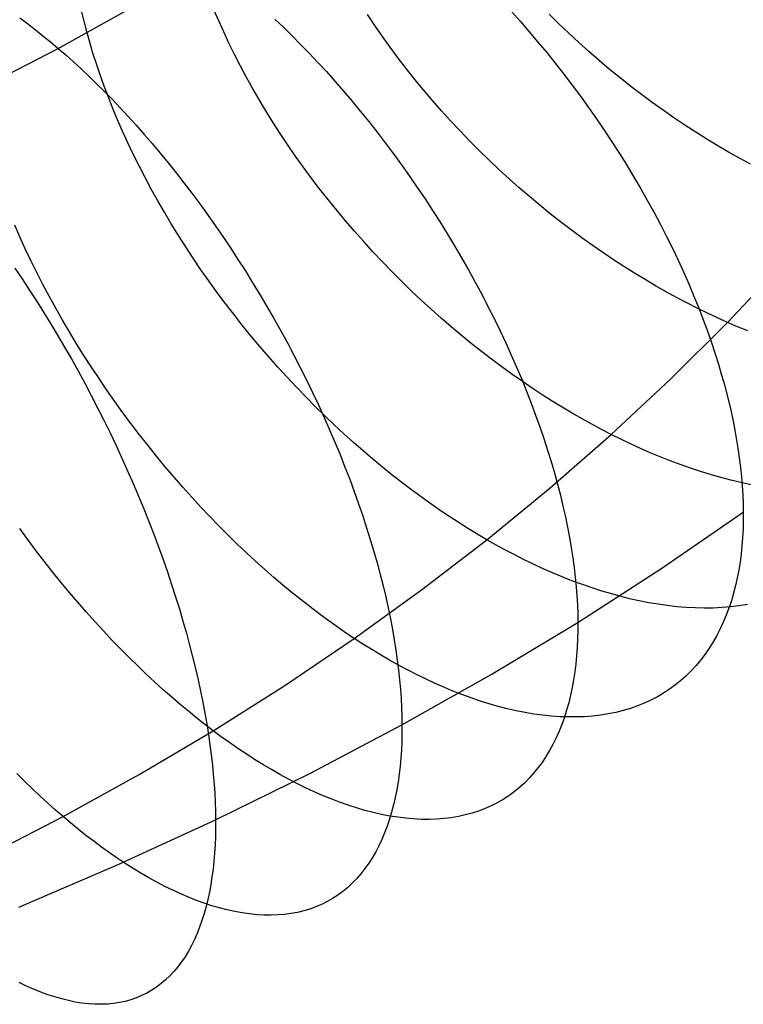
# Model space of a CAD drawing. Extents: x -10 to 451, y 0 to 260.
# Tile 36 of 61: x 356 to 377, y 43 to 71. Entities that reach past the tile are written whole.
import ezdxf

# ---------------------------------------------------------------- set-up
doc = ezdxf.new("R2010")
doc.units = 0
doc.layers.add('LIVELLO_04', color=200, linetype='CONTINUOUS')

msp = doc.modelspace()

# ---------------------------------------------------------------- linework, layer by layer
at = {"layer": 'LIVELLO_04'}
for p, q in [((357.568, 70.047, 816.377), (359.754, 71.257, 815.177)), ((362.189, 70.841, 783.879), (362.053, 71.16, 784.061)), ((356.461, 70.925, 815.348), (356.685, 70.759, 815.568)), ((358.314, 70.829, 787.947), (358.243, 71.126, 788.163)), ((363.807, 70.888, 815.206), (364.053, 70.653, 815.343)), ((366.683, 70.704, 779.776), (366.473, 71.02, 779.905)), ((370.614, 71.104, 813.424), (370.872, 70.817, 813.478)), ((371.978, 70.756, 775.846), (371.699, 71.033, 775.907)), ((356.685, 70.759, 815.568), (356.909, 70.587, 815.781)), ((356.909, 70.587, 815.781), (357.13, 70.411, 815.987)), ((358.391, 70.527, 787.735), (358.314, 70.829, 787.947)), ((362.332, 70.52, 783.704), (362.189, 70.841, 783.879)), ((364.053, 70.653, 815.343), (364.299, 70.411, 815.473)), ((366.9, 70.39, 779.655), (366.683, 70.704, 779.776)), ((370.872, 70.817, 813.478), (371.127, 70.524, 813.523)), ((372.263, 70.483, 775.793), (371.978, 70.756, 775.846)), ((357.13, 70.411, 815.987), (357.35, 70.231, 816.186)), ((358.476, 70.221, 787.527), (358.391, 70.527, 787.735)), ((362.483, 70.198, 783.535), (362.332, 70.52, 783.704)), ((364.299, 70.411, 815.473), (364.546, 70.162, 815.597)), ((367.124, 70.077, 779.541), (366.9, 70.39, 779.655)), ((371.127, 70.524, 813.523), (371.379, 70.227, 813.56)), ((372.551, 70.215, 775.748), (372.263, 70.483, 775.793)), ((355.306, 68.876, 817.538), (357.568, 70.047, 816.377)), ((357.35, 70.231, 816.186), (357.568, 70.047, 816.377)), ((357.568, 70.047, 816.377), (357.786, 69.858, 816.564)), ((358.569, 69.912, 787.324), (358.476, 70.221, 787.527)), ((362.641, 69.874, 783.372), (362.483, 70.198, 783.535)), ((364.546, 70.162, 815.597), (364.793, 69.906, 815.714)), ((367.355, 69.766, 779.435), (367.124, 70.077, 779.541)), ((371.379, 70.227, 813.56), (371.63, 69.924, 813.589)), ((372.844, 69.952, 775.711), (372.551, 70.215, 775.748)), ((357.786, 69.858, 816.564), (358.006, 69.661, 816.746)), ((358.668, 69.599, 787.126), (358.569, 69.912, 787.324)), ((362.807, 69.55, 783.216), (362.641, 69.874, 783.372)), ((364.793, 69.906, 815.714), (365.04, 69.644, 815.825)), ((367.592, 69.458, 779.337), (367.355, 69.766, 779.435)), ((371.63, 69.924, 813.589), (371.877, 69.617, 813.609)), ((373.14, 69.694, 775.682), (372.844, 69.952, 775.711)), ((358.006, 69.661, 816.746), (358.228, 69.457, 816.924)), ((358.228, 69.457, 816.924), (358.451, 69.246, 817.098)), ((358.775, 69.282, 786.933), (358.668, 69.599, 787.126)), ((362.981, 69.225, 783.067), (362.807, 69.55, 783.216)), ((365.04, 69.644, 815.825), (365.287, 69.376, 815.929)), ((367.835, 69.152, 779.247), (367.592, 69.458, 779.337)), ((371.877, 69.617, 813.609), (372.122, 69.305, 813.621)), ((373.44, 69.441, 775.661), (373.14, 69.694, 775.682)), ((373.743, 69.194, 775.648), (373.44, 69.441, 775.661)), ((358.451, 69.246, 817.098), (358.676, 69.028, 817.267)), ((358.89, 68.963, 786.746), (358.775, 69.282, 786.933)), ((363.161, 68.899, 782.924), (362.981, 69.225, 783.067)), ((365.287, 69.376, 815.929), (365.533, 69.101, 816.025)), ((368.084, 68.848, 779.164), (367.835, 69.152, 779.247)), ((372.122, 69.305, 813.621), (372.363, 68.989, 813.624)), ((374.048, 68.953, 775.642), (373.743, 69.194, 775.648)), ((358.676, 69.028, 817.267), (358.902, 68.803, 817.431)), ((359.012, 68.641, 786.565), (358.89, 68.963, 786.746)), ((363.349, 68.573, 782.79), (363.161, 68.899, 782.924)), ((365.533, 69.101, 816.025), (365.778, 68.819, 816.114)), ((372.363, 68.989, 813.624), (372.6, 68.669, 813.618)), ((374.356, 68.717, 775.645), (374.048, 68.953, 775.642)), ((358.902, 68.803, 817.431), (359.129, 68.571, 817.59)), ((359.141, 68.316, 786.39), (359.012, 68.641, 786.565)), ((365.778, 68.819, 816.114), (366.022, 68.532, 816.195)), ((368.339, 68.548, 779.091), (368.084, 68.848, 779.164)), ((372.6, 68.669, 813.618), (372.833, 68.345, 813.603)), ((374.666, 68.488, 775.655), (374.356, 68.717, 775.645)), ((359.129, 68.571, 817.59), (359.357, 68.331, 817.743)), ((359.277, 67.989, 786.22), (359.141, 68.316, 786.39)), ((359.357, 68.331, 817.743), (359.586, 68.085, 817.89)), ((363.544, 68.248, 782.662), (363.349, 68.573, 782.79)), ((366.022, 68.532, 816.195), (366.265, 68.239, 816.268)), ((368.599, 68.251, 779.025), (368.339, 68.548, 779.091)), ((372.833, 68.345, 813.603), (373.063, 68.018, 813.579)), ((374.977, 68.265, 775.673), (374.666, 68.488, 775.655)), ((359.586, 68.085, 817.89), (359.815, 67.831, 818.032)), ((363.746, 67.923, 782.542), (363.544, 68.248, 782.662)), ((366.265, 68.239, 816.268), (366.506, 67.941, 816.333)), ((368.864, 67.958, 778.967), (368.599, 68.251, 779.025)), ((373.063, 68.018, 813.579), (373.288, 67.688, 813.547)), ((375.291, 68.048, 775.698), (374.977, 68.265, 775.673)), ((375.605, 67.837, 775.73), (375.291, 68.048, 775.698)), ((359.421, 67.66, 786.058), (359.277, 67.989, 786.22)), ((359.815, 67.831, 818.032), (360.044, 67.571, 818.167)), ((363.954, 67.599, 782.43), (363.746, 67.923, 782.542)), ((366.506, 67.941, 816.333), (366.745, 67.637, 816.39)), ((369.134, 67.669, 778.918), (368.864, 67.958, 778.967)), ((375.92, 67.633, 775.769), (375.605, 67.837, 775.73)), ((359.572, 67.329, 785.902), (359.421, 67.66, 786.058)), ((360.044, 67.571, 818.167), (360.274, 67.305, 818.295)), ((364.17, 67.277, 782.326), (363.954, 67.599, 782.43)), ((366.745, 67.637, 816.39), (366.982, 67.328, 816.439)), ((369.409, 67.384, 778.877), (369.134, 67.669, 778.918)), ((373.288, 67.688, 813.547), (373.508, 67.355, 813.505)), ((376.235, 67.435, 775.816), (375.92, 67.633, 775.769)), ((359.73, 66.997, 785.753), (359.572, 67.329, 785.902)), ((360.274, 67.305, 818.295), (360.504, 67.031, 818.417)), ((364.391, 66.956, 782.23), (364.17, 67.277, 782.326)), ((366.982, 67.328, 816.439), (367.217, 67.014, 816.479)), ((369.687, 67.104, 778.844), (369.409, 67.384, 778.877)), ((373.508, 67.355, 813.505), (373.723, 67.02, 813.455)), ((376.551, 67.244, 775.869), (376.235, 67.435, 775.816)), ((376.866, 67.06, 775.928), (376.551, 67.244, 775.869)), ((359.895, 66.664, 785.612), (359.73, 66.997, 785.753)), ((360.504, 67.031, 818.417), (360.733, 66.751, 818.532)), ((364.618, 66.637, 782.143), (364.391, 66.956, 782.23)), ((367.217, 67.014, 816.479), (367.449, 66.695, 816.51)), ((369.97, 66.828, 778.82), (369.687, 67.104, 778.844)), ((373.723, 67.02, 813.455), (373.934, 66.682, 813.396)), ((377.181, 66.883, 775.994), (376.866, 67.06, 775.928)), ((360.068, 66.331, 785.478), (359.895, 66.664, 785.612)), ((360.733, 66.751, 818.532), (360.962, 66.465, 818.639)), ((364.852, 66.32, 782.063), (364.618, 66.637, 782.143)), ((367.449, 66.695, 816.51), (367.678, 66.372, 816.533)), ((370.256, 66.558, 778.803), (369.97, 66.828, 778.82)), ((373.934, 66.682, 813.396), (374.139, 66.343, 813.328)), ((377.495, 66.712, 776.067), (377.181, 66.883, 775.994)), ((360.247, 65.996, 785.351), (360.068, 66.331, 785.478)), ((360.962, 66.465, 818.639), (361.189, 66.173, 818.739)), ((365.091, 66.006, 781.992), (364.852, 66.32, 782.063)), ((367.678, 66.372, 816.533), (367.904, 66.045, 816.546)), ((370.546, 66.292, 778.795), (370.256, 66.558, 778.803)), ((374.139, 66.343, 813.328), (374.338, 66.003, 813.251)), ((361.189, 66.173, 818.739), (361.416, 65.875, 818.831)), ((367.904, 66.045, 816.546), (368.127, 65.714, 816.551)), ((370.838, 66.032, 778.795), (370.546, 66.292, 778.795)), ((360.432, 65.662, 785.233), (360.247, 65.996, 785.351)), ((361.416, 65.875, 818.831), (361.642, 65.571, 818.915)), ((365.335, 65.694, 781.929), (365.091, 66.006, 781.992)), ((371.133, 65.778, 778.803), (370.838, 66.032, 778.795)), ((371.43, 65.529, 778.818), (371.133, 65.778, 778.803)), ((374.338, 66.003, 813.251), (374.532, 65.662, 813.166)), ((360.625, 65.329, 785.122), (360.432, 65.662, 785.233)), ((361.642, 65.571, 818.915), (361.866, 65.261, 818.991)), ((365.585, 65.386, 781.875), (365.335, 65.694, 781.929)), ((368.127, 65.714, 816.551), (368.346, 65.38, 816.547)), ((371.73, 65.286, 778.842), (371.43, 65.529, 778.818)), ((374.532, 65.662, 813.166), (374.72, 65.319, 813.072)), ((360.824, 64.995, 785.019), (360.625, 65.329, 785.122)), ((361.866, 65.261, 818.991), (362.088, 64.946, 819.059)), ((365.839, 65.082, 781.829), (365.585, 65.386, 781.875)), ((368.346, 65.38, 816.547), (368.561, 65.042, 816.534)), ((372.03, 65.05, 778.872), (371.73, 65.286, 778.842)), ((374.72, 65.319, 813.072), (374.902, 64.977, 812.97)), ((356.465, 64.618, 788.117), (356.316, 64.957, 788.258)), ((361.028, 64.663, 784.925), (360.824, 64.995, 785.019)), ((362.088, 64.946, 819.059), (362.309, 64.627, 819.118)), ((366.098, 64.781, 781.791), (365.839, 65.082, 781.829)), ((368.561, 65.042, 816.534), (368.772, 64.702, 816.511)), ((372.333, 64.819, 778.911), (372.03, 65.05, 778.872)), ((374.902, 64.977, 812.97), (375.078, 64.635, 812.86)), ((356.622, 64.278, 787.983), (356.465, 64.618, 788.117)), ((361.239, 64.332, 784.839), (361.028, 64.663, 784.925)), ((362.309, 64.627, 819.118), (362.527, 64.302, 819.169)), ((366.362, 64.484, 781.762), (366.098, 64.781, 781.791)), ((368.772, 64.702, 816.511), (368.979, 64.359, 816.48)), ((372.636, 64.595, 778.956), (372.333, 64.819, 778.911)), ((375.078, 64.635, 812.86), (375.247, 64.292, 812.741)), ((366.629, 64.191, 781.742), (366.362, 64.484, 781.762)), ((368.979, 64.359, 816.48), (369.181, 64.014, 816.439)), ((372.94, 64.378, 779.009), (372.636, 64.595, 778.956)), ((373.245, 64.167, 779.069), (372.94, 64.378, 779.009)), ((356.785, 63.936, 787.856), (356.622, 64.278, 787.983)), ((361.456, 64.003, 784.761), (361.239, 64.332, 784.839)), ((362.527, 64.302, 819.169), (362.743, 63.973, 819.211)), ((366.9, 63.903, 781.73), (366.629, 64.191, 781.742)), ((373.55, 63.962, 779.136), (373.245, 64.167, 779.069)), ((375.247, 64.292, 812.741), (375.41, 63.951, 812.615)), ((356.954, 63.594, 787.738), (356.785, 63.936, 787.856)), ((361.679, 63.676, 784.692), (361.456, 64.003, 784.761)), ((362.743, 63.973, 819.211), (362.956, 63.639, 819.244)), ((367.175, 63.62, 781.726), (366.9, 63.903, 781.73)), ((369.181, 64.014, 816.439), (369.378, 63.667, 816.39)), ((373.854, 63.764, 779.209), (373.55, 63.962, 779.136)), ((375.41, 63.951, 812.615), (375.566, 63.611, 812.481)), ((376.836, 62.159, 780.256), (378.428, 63.853, 778.57)), ((356.321, 63.72, 821.17), (356.53, 63.411, 821.272)), ((357.13, 63.252, 787.627), (356.954, 63.594, 787.738)), ((361.906, 63.351, 784.631), (361.679, 63.676, 784.692)), ((362.956, 63.639, 819.244), (363.166, 63.302, 819.267)), ((367.453, 63.342, 781.73), (367.175, 63.62, 781.726)), ((369.378, 63.667, 816.39), (369.571, 63.319, 816.331)), ((374.158, 63.573, 779.288), (373.854, 63.764, 779.209)), ((374.462, 63.389, 779.374), (374.158, 63.573, 779.288)), ((375.566, 63.611, 812.481), (375.716, 63.271, 812.339)), ((356.53, 63.411, 821.272), (356.738, 63.097, 821.366)), ((357.311, 62.909, 787.525), (357.13, 63.252, 787.627)), ((362.139, 63.029, 784.579), (361.906, 63.351, 784.631)), ((363.166, 63.302, 819.267), (363.373, 62.961, 819.282)), ((367.733, 63.069, 781.743), (367.453, 63.342, 781.73)), ((369.571, 63.319, 816.331), (369.758, 62.969, 816.263)), ((374.764, 63.212, 779.466), (374.462, 63.389, 779.374)), ((375.066, 63.041, 779.563), (374.764, 63.212, 779.466)), ((375.716, 63.271, 812.339), (375.859, 62.934, 812.19)), ((356.738, 63.097, 821.366), (356.944, 62.778, 821.452)), ((362.377, 62.709, 784.536), (362.139, 63.029, 784.579)), ((363.373, 62.961, 819.282), (363.576, 62.617, 819.288)), ((368.016, 62.801, 781.763), (367.733, 63.069, 781.743)), ((369.758, 62.969, 816.263), (369.939, 62.619, 816.187)), ((375.366, 62.877, 779.666), (375.066, 63.041, 779.563)), ((375.859, 62.934, 812.19), (375.995, 62.598, 812.034)), ((356.944, 62.778, 821.452), (357.149, 62.453, 821.53)), ((357.499, 62.567, 787.431), (357.311, 62.909, 787.525)), ((362.62, 62.393, 784.501), (362.377, 62.709, 784.536)), ((368.302, 62.54, 781.792), (368.016, 62.801, 781.763)), ((375.664, 62.72, 779.774), (375.366, 62.877, 779.666)), ((375.96, 62.57, 779.888), (375.664, 62.72, 779.774)), ((357.149, 62.453, 821.53), (357.352, 62.123, 821.599)), ((357.693, 62.226, 787.346), (357.499, 62.567, 787.431)), ((362.867, 62.081, 784.475), (362.62, 62.393, 784.501)), ((363.576, 62.617, 819.288), (363.776, 62.27, 819.284)), ((368.589, 62.284, 781.828), (368.302, 62.54, 781.792)), ((369.939, 62.619, 816.187), (370.116, 62.268, 816.101)), ((376.254, 62.426, 780.006), (375.96, 62.57, 779.888)), ((375.995, 62.598, 812.034), (376.124, 62.265, 811.871)), ((376.546, 62.29, 780.129), (376.254, 62.426, 780.006)), ((357.352, 62.123, 821.599), (357.553, 61.789, 821.659)), ((357.893, 61.885, 787.27), (357.693, 62.226, 787.346)), ((363.118, 61.772, 784.458), (362.867, 62.081, 784.475)), ((363.776, 62.27, 819.284), (363.973, 61.92, 819.271)), ((368.877, 62.034, 781.872), (368.589, 62.284, 781.828)), ((370.116, 62.268, 816.101), (370.286, 61.918, 816.008)), ((375.195, 60.524, 781.882), (376.836, 62.159, 780.256)), ((376.124, 62.265, 811.871), (376.246, 61.935, 811.701)), ((376.836, 62.159, 780.256), (376.546, 62.29, 780.129)), ((377.125, 62.034, 780.389), (376.836, 62.159, 780.256)), ((357.553, 61.789, 821.659), (357.751, 61.45, 821.711)), ((358.098, 61.546, 787.202), (357.893, 61.885, 787.27)), ((363.973, 61.92, 819.271), (364.165, 61.567, 819.249)), ((369.168, 61.79, 781.924), (368.877, 62.034, 781.872)), ((369.459, 61.553, 781.983), (369.168, 61.79, 781.924)), ((370.286, 61.918, 816.008), (370.451, 61.567, 815.905)), ((376.246, 61.935, 811.701), (376.361, 61.607, 811.525)), ((377.417, 61.914, 780.528), (377.125, 62.034, 780.389)), ((358.308, 61.209, 787.143), (358.098, 61.546, 787.202)), ((363.372, 61.468, 784.449), (363.118, 61.772, 784.458)), ((364.165, 61.567, 819.249), (364.353, 61.213, 819.217)), ((369.751, 61.322, 782.049), (369.459, 61.553, 781.983)), ((370.451, 61.567, 815.905), (370.61, 61.217, 815.794)), ((376.361, 61.607, 811.525), (376.469, 61.282, 811.343)), ((357.751, 61.45, 821.711), (357.947, 61.107, 821.753)), ((363.631, 61.167, 784.449), (363.372, 61.468, 784.449)), ((370.043, 61.097, 782.122), (369.751, 61.322, 782.049)), ((370.61, 61.217, 815.794), (370.763, 60.869, 815.675)), ((376.469, 61.282, 811.343), (376.571, 60.961, 811.155)), ((357.947, 61.107, 821.753), (358.141, 60.76, 821.786)), ((358.524, 60.874, 787.092), (358.308, 61.209, 787.143)), ((363.892, 60.872, 784.458), (363.631, 61.167, 784.449)), ((364.353, 61.213, 819.217), (364.536, 60.858, 819.177)), ((370.335, 60.879, 782.202), (370.043, 61.097, 782.122)), ((376.571, 60.961, 811.155), (376.665, 60.644, 810.962)), ((358.141, 60.76, 821.786), (358.331, 60.41, 821.81)), ((358.744, 60.541, 787.051), (358.524, 60.874, 787.092)), ((364.157, 60.581, 784.475), (363.892, 60.872, 784.458)), ((364.536, 60.858, 819.177), (364.715, 60.501, 819.127)), ((370.627, 60.668, 782.288), (370.335, 60.879, 782.202)), ((370.919, 60.464, 782.381), (370.627, 60.668, 782.288)), ((370.763, 60.869, 815.675), (370.91, 60.521, 815.548)), ((358.331, 60.41, 821.81), (358.519, 60.057, 821.825)), ((358.969, 60.211, 787.018), (358.744, 60.541, 787.051)), ((364.424, 60.296, 784.5), (364.157, 60.581, 784.475)), ((364.715, 60.501, 819.127), (364.889, 60.143, 819.067)), ((370.91, 60.521, 815.548), (371.05, 60.175, 815.413)), ((371.21, 60.266, 782.48), (370.919, 60.464, 782.381)), ((373.488, 58.932, 783.466), (375.195, 60.524, 781.882)), ((376.665, 60.644, 810.962), (376.752, 60.33, 810.763)), ((359.198, 59.884, 786.995), (358.969, 60.211, 787.018)), ((364.694, 60.016, 784.533), (364.424, 60.296, 784.5)), ((364.889, 60.143, 819.067), (365.058, 59.784, 818.999)), ((371.05, 60.175, 815.413), (371.184, 59.831, 815.271)), ((371.501, 60.076, 782.585), (371.21, 60.266, 782.48)), ((376.752, 60.33, 810.763), (376.833, 60.02, 810.559)), ((358.519, 60.057, 821.825), (358.703, 59.701, 821.83)), ((359.432, 59.56, 786.98), (359.198, 59.884, 786.995)), ((364.966, 59.741, 784.574), (364.694, 60.016, 784.533)), ((371.184, 59.831, 815.271), (371.311, 59.49, 815.121)), ((371.79, 59.892, 782.696), (371.501, 60.076, 782.585)), ((372.078, 59.715, 782.812), (371.79, 59.892, 782.696)), ((376.833, 60.02, 810.559), (376.906, 59.715, 810.351)), ((358.703, 59.701, 821.83), (358.884, 59.342, 821.826)), ((359.669, 59.24, 786.974), (359.432, 59.56, 786.98)), ((365.24, 59.472, 784.623), (364.966, 59.741, 784.574)), ((365.058, 59.784, 818.999), (365.222, 59.425, 818.922)), ((372.364, 59.545, 782.933), (372.078, 59.715, 782.812)), ((372.648, 59.381, 783.06), (372.364, 59.545, 782.933)), ((376.906, 59.715, 810.351), (376.973, 59.415, 810.138)), ((358.884, 59.342, 821.826), (359.06, 58.981, 821.812)), ((359.91, 58.924, 786.977), (359.669, 59.24, 786.974)), ((365.222, 59.425, 818.922), (365.38, 59.067, 818.835)), ((365.515, 59.21, 784.68), (365.24, 59.472, 784.623)), ((371.311, 59.49, 815.121), (371.433, 59.151, 814.964)), ((372.931, 59.225, 783.191), (372.648, 59.381, 783.06)), ((376.973, 59.415, 810.138), (377.033, 59.119, 809.92)), ((359.06, 58.981, 821.812), (359.233, 58.619, 821.789)), ((365.38, 59.067, 818.835), (365.534, 58.709, 818.74)), ((365.791, 58.953, 784.745), (365.515, 59.21, 784.68)), ((366.069, 58.702, 784.817), (365.791, 58.953, 784.745)), ((371.433, 59.151, 814.964), (371.547, 58.814, 814.8)), ((373.211, 59.075, 783.326), (372.931, 59.225, 783.191)), ((373.488, 58.932, 783.466), (373.211, 59.075, 783.326)), ((377.033, 59.119, 809.92), (377.087, 58.828, 809.699)), ((360.154, 58.612, 786.988), (359.91, 58.924, 786.977)), ((365.534, 58.709, 818.74), (365.681, 58.352, 818.637)), ((366.347, 58.458, 784.896), (366.069, 58.702, 784.817)), ((371.547, 58.814, 814.8), (371.655, 58.481, 814.629)), ((371.73, 57.394, 784.995), (373.488, 58.932, 783.466)), ((373.766, 58.795, 783.612), (373.488, 58.932, 783.466)), ((374.046, 58.661, 783.764), (373.766, 58.795, 783.612)), ((377.087, 58.828, 809.699), (377.133, 58.542, 809.475)), ((359.233, 58.619, 821.789), (359.402, 58.255, 821.756)), ((360.402, 58.305, 787.008), (360.154, 58.612, 786.988)), ((366.625, 58.221, 784.982), (366.347, 58.458, 784.896)), ((371.655, 58.481, 814.629), (371.757, 58.152, 814.452)), ((374.328, 58.533, 783.923), (374.046, 58.661, 783.764)), ((374.612, 58.409, 784.088), (374.328, 58.533, 783.923)), ((374.898, 58.29, 784.261), (374.612, 58.409, 784.088)), ((377.133, 58.542, 809.475), (377.174, 58.261, 809.247)), ((359.402, 58.255, 821.756), (359.567, 57.89, 821.714)), ((360.652, 58.002, 787.037), (360.402, 58.305, 787.008)), ((365.681, 58.352, 818.637), (365.823, 57.996, 818.524)), ((366.904, 57.99, 785.075), (366.625, 58.221, 784.982)), ((371.757, 58.152, 814.452), (371.852, 57.826, 814.268)), ((375.185, 58.177, 784.44), (374.898, 58.29, 784.261)), ((375.474, 58.069, 784.627), (375.185, 58.177, 784.44)), ((377.174, 58.261, 809.247), (377.208, 57.986, 809.015)), ((359.567, 57.89, 821.714), (359.727, 57.524, 821.663)), ((360.905, 57.704, 787.074), (360.652, 58.002, 787.037)), ((365.823, 57.996, 818.524), (365.96, 57.642, 818.404)), ((367.182, 57.766, 785.174), (366.904, 57.99, 785.075)), ((371.852, 57.826, 814.268), (371.94, 57.504, 814.079)), ((375.764, 57.967, 784.82), (375.474, 58.069, 784.627)), ((376.054, 57.871, 785.02), (375.764, 57.967, 784.82)), ((376.345, 57.781, 785.226), (376.054, 57.871, 785.02)), ((377.208, 57.986, 809.015), (377.236, 57.716, 808.782)), ((361.16, 57.412, 787.12), (360.905, 57.704, 787.074)), ((365.96, 57.642, 818.404), (366.09, 57.29, 818.275)), ((367.46, 57.548, 785.28), (367.182, 57.766, 785.174)), ((367.738, 57.337, 785.392), (367.46, 57.548, 785.28)), ((376.637, 57.697, 785.44), (376.345, 57.781, 785.226)), ((376.928, 57.62, 785.66), (376.637, 57.697, 785.44)), ((377.219, 57.55, 785.886), (376.928, 57.62, 785.66)), ((377.51, 57.487, 786.119), (377.219, 57.55, 785.886)), ((377.236, 57.716, 808.782), (377.258, 57.451, 808.545)), ((359.727, 57.524, 821.663), (359.883, 57.158, 821.602)), ((361.417, 57.125, 787.173), (361.16, 57.412, 787.12)), ((366.09, 57.29, 818.275), (366.215, 56.94, 818.139)), ((368.015, 57.134, 785.51), (367.738, 57.337, 785.392)), ((369.908, 55.901, 786.48), (371.73, 57.394, 784.995)), ((371.94, 57.504, 814.079), (372.022, 57.187, 813.884)), ((377.258, 57.451, 808.545), (377.274, 57.193, 808.307)), ((359.883, 57.158, 821.602), (360.034, 56.792, 821.532)), ((361.676, 56.844, 787.235), (361.417, 57.125, 787.173)), ((368.29, 56.937, 785.634), (368.015, 57.134, 785.51)), ((372.022, 57.187, 813.884), (372.098, 56.874, 813.684)), ((377.274, 57.193, 808.307), (377.284, 56.94, 808.066)), ((360.034, 56.792, 821.532), (360.18, 56.426, 821.452)), ((361.936, 56.569, 787.304), (361.676, 56.844, 787.235)), ((366.215, 56.94, 818.139), (366.334, 56.593, 817.995)), ((368.564, 56.747, 785.763), (368.29, 56.937, 785.634)), ((368.837, 56.564, 785.897), (368.564, 56.747, 785.763)), ((372.098, 56.874, 813.684), (372.167, 56.565, 813.478)), ((374.943, 55.081, 809.424), (377.288, 56.692, 807.824)), ((377.284, 56.94, 808.066), (377.288, 56.692, 807.824)), ((377.288, 56.692, 807.824), (377.287, 56.449, 807.578)), ((360.18, 56.426, 821.452), (360.321, 56.062, 821.364)), ((362.197, 56.299, 787.381), (361.936, 56.569, 787.304)), ((366.334, 56.593, 817.995), (366.446, 56.248, 817.843)), ((369.108, 56.388, 786.036), (368.837, 56.564, 785.897)), ((372.167, 56.565, 813.478), (372.23, 56.262, 813.268)), ((377.287, 56.449, 807.578), (377.281, 56.207, 807.326)), ((356.692, 55.909, 789.386), (356.46, 56.228, 789.355)), ((362.46, 56.036, 787.465), (362.197, 56.299, 787.381)), ((366.446, 56.248, 817.843), (366.553, 55.907, 817.684)), ((369.377, 56.219, 786.179), (369.108, 56.388, 786.036)), ((369.644, 56.056, 786.328), (369.377, 56.219, 786.179)), ((372.23, 56.262, 813.268), (372.286, 55.963, 813.054)), ((377.281, 56.207, 807.326), (377.268, 55.967, 807.069)), ((356.927, 55.595, 789.426), (356.692, 55.909, 789.386)), ((360.321, 56.062, 821.364), (360.457, 55.698, 821.267)), ((362.723, 55.78, 787.557), (362.46, 56.036, 787.465)), ((366.553, 55.907, 817.684), (366.653, 55.569, 817.518)), ((368.03, 54.458, 787.914), (369.908, 55.901, 786.48)), ((369.908, 55.901, 786.48), (369.644, 56.056, 786.328)), ((370.173, 55.751, 786.638), (369.908, 55.901, 786.48)), ((372.286, 55.963, 813.054), (372.336, 55.67, 812.835)), ((377.268, 55.967, 807.069), (377.25, 55.729, 806.805)), ((357.164, 55.286, 789.475), (356.927, 55.595, 789.426)), ((360.457, 55.698, 821.267), (360.588, 55.336, 821.161)), ((362.986, 55.529, 787.656), (362.723, 55.78, 787.557)), ((366.653, 55.569, 817.518), (366.748, 55.235, 817.345)), ((370.44, 55.605, 786.802), (370.173, 55.751, 786.638)), ((370.709, 55.464, 786.974), (370.44, 55.605, 786.802)), ((372.336, 55.67, 812.835), (372.38, 55.381, 812.612)), ((377.25, 55.729, 806.805), (377.225, 55.494, 806.537)), ((357.403, 54.982, 789.532), (357.164, 55.286, 789.475)), ((360.588, 55.336, 821.161), (360.713, 54.976, 821.046)), ((363.25, 55.286, 787.761), (362.986, 55.529, 787.656)), ((363.513, 55.049, 787.873), (363.25, 55.286, 787.761)), ((370.979, 55.327, 787.152), (370.709, 55.464, 786.974)), ((371.252, 55.196, 787.338), (370.979, 55.327, 787.152)), ((372.38, 55.381, 812.612), (372.418, 55.099, 812.386)), ((377.225, 55.494, 806.537), (377.194, 55.261, 806.262)), ((357.644, 54.684, 789.597), (357.403, 54.982, 789.532)), ((363.776, 54.819, 787.992), (363.513, 55.049, 787.873)), ((366.748, 55.235, 817.345), (366.836, 54.905, 817.166)), ((371.525, 55.069, 787.53), (371.252, 55.196, 787.338)), ((371.8, 54.949, 787.729), (371.525, 55.069, 787.53)), ((372.418, 55.099, 812.386), (372.45, 54.822, 812.157)), ((372.526, 53.525, 810.968), (374.943, 55.081, 809.424)), ((377.157, 55.031, 805.982), (377.114, 54.805, 805.697)), ((377.194, 55.261, 806.262), (377.157, 55.031, 805.982)), ((360.713, 54.976, 821.046), (360.834, 54.618, 820.924)), ((364.038, 54.596, 788.116), (363.776, 54.819, 787.992)), ((366.836, 54.905, 817.166), (366.918, 54.579, 816.981)), ((372.076, 54.833, 787.935), (371.8, 54.949, 787.729)), ((372.353, 54.724, 788.148), (372.076, 54.833, 787.935)), ((372.631, 54.621, 788.368), (372.353, 54.724, 788.148)), ((372.45, 54.822, 812.157), (372.477, 54.551, 811.924)), ((377.114, 54.805, 805.697), (377.064, 54.582, 805.407)), ((357.887, 54.391, 789.67), (357.644, 54.684, 789.597)), ((360.834, 54.618, 820.924), (360.948, 54.262, 820.793)), ((364.3, 54.379, 788.247), (364.038, 54.596, 788.116)), ((366.091, 53.061, 789.302), (368.03, 54.458, 787.914)), ((366.918, 54.579, 816.981), (366.995, 54.258, 816.789)), ((372.477, 54.551, 811.924), (372.497, 54.286, 811.689)), ((372.908, 54.524, 788.594), (372.631, 54.621, 788.368)), ((373.186, 54.434, 788.827), (372.908, 54.524, 788.594)), ((373.463, 54.351, 789.067), (373.186, 54.434, 788.827)), ((377.064, 54.582, 805.407), (377.007, 54.363, 805.112)), ((358.131, 54.104, 789.751), (357.887, 54.391, 789.67)), ((360.948, 54.262, 820.793), (361.058, 53.91, 820.654)), ((364.56, 54.17, 788.383), (364.3, 54.379, 788.247)), ((364.82, 53.968, 788.524), (364.56, 54.17, 788.383)), ((366.995, 54.258, 816.789), (367.065, 53.941, 816.593)), ((372.497, 54.286, 811.689), (372.512, 54.026, 811.451)), ((373.74, 54.275, 789.313), (373.463, 54.351, 789.067)), ((374.016, 54.206, 789.565), (373.74, 54.275, 789.313)), ((374.291, 54.144, 789.824), (374.016, 54.206, 789.565)), ((374.565, 54.09, 790.089), (374.291, 54.144, 789.824)), ((376.944, 54.148, 804.812), (376.874, 53.937, 804.508)), ((377.007, 54.363, 805.112), (376.944, 54.148, 804.812)), ((358.376, 53.823, 789.84), (358.131, 54.104, 789.751)), ((361.058, 53.91, 820.654), (361.161, 53.56, 820.507)), ((365.078, 53.772, 788.67), (364.82, 53.968, 788.524)), ((367.065, 53.941, 816.593), (367.129, 53.63, 816.39)), ((372.512, 54.026, 811.451), (372.522, 53.773, 811.211)), ((374.837, 54.044, 790.359), (374.565, 54.09, 790.089)), ((375.107, 54.006, 790.636), (374.837, 54.044, 790.359)), ((375.375, 53.975, 790.918), (375.107, 54.006, 790.636)), ((375.641, 53.953, 791.205), (375.375, 53.975, 790.918)), ((375.904, 53.94, 791.497), (375.641, 53.953, 791.205)), ((376.163, 53.934, 791.794), (375.904, 53.94, 791.497)), ((376.419, 53.937, 792.096), (376.163, 53.934, 791.794)), ((376.672, 53.949, 792.402), (376.419, 53.937, 792.096)), ((376.921, 53.969, 792.712), (376.672, 53.949, 792.402)), ((376.874, 53.937, 804.508), (376.797, 53.731, 804.199)), ((377.165, 53.998, 793.026), (376.921, 53.969, 792.712)), ((377.405, 54.036, 793.344), (377.165, 53.998, 793.026)), ((358.622, 53.548, 789.936), (358.376, 53.823, 789.84)), ((365.334, 53.584, 788.822), (365.078, 53.772, 788.67)), ((365.588, 53.402, 788.977), (365.334, 53.584, 788.822)), ((367.129, 53.63, 816.39), (367.187, 53.323, 816.183)), ((372.522, 53.773, 811.211), (372.526, 53.525, 810.968)), ((376.797, 53.731, 804.199), (376.713, 53.53, 803.886)), ((358.869, 53.279, 790.04), (358.622, 53.548, 789.936)), ((361.161, 53.56, 820.507), (361.26, 53.214, 820.352)), ((365.841, 53.228, 789.138), (365.588, 53.402, 788.977)), ((367.187, 53.323, 816.183), (367.24, 53.022, 815.971)), ((370.028, 52.02, 812.462), (372.526, 53.525, 810.968)), ((372.525, 53.282, 810.722), (372.519, 53.04, 810.47)), ((372.526, 53.525, 810.968), (372.525, 53.282, 810.722)), ((376.622, 53.335, 803.569), (376.525, 53.145, 803.248)), ((376.713, 53.53, 803.886), (376.622, 53.335, 803.569)), ((359.116, 53.017, 790.15), (358.869, 53.279, 790.04)), ((359.363, 52.761, 790.268), (359.116, 53.017, 790.15)), ((361.26, 53.214, 820.352), (361.352, 52.872, 820.191)), ((364.089, 51.71, 790.644), (366.091, 53.061, 789.302)), ((366.091, 53.061, 789.302), (365.841, 53.228, 789.138)), ((366.341, 52.899, 789.472), (366.091, 53.061, 789.302)), ((367.24, 53.022, 815.971), (367.287, 52.727, 815.754)), ((372.519, 53.04, 810.47), (372.507, 52.801, 810.212)), ((376.525, 53.145, 803.248), (376.42, 52.96, 802.924)), ((359.61, 52.512, 790.392), (359.363, 52.761, 790.268)), ((361.352, 52.872, 820.191), (361.439, 52.534, 820.022)), ((366.593, 52.741, 789.648), (366.341, 52.899, 789.472)), ((366.847, 52.587, 789.832), (366.593, 52.741, 789.648)), ((367.287, 52.727, 815.754), (367.328, 52.437, 815.534)), ((372.507, 52.801, 810.212), (372.49, 52.564, 809.948)), ((376.308, 52.782, 802.596), (376.189, 52.61, 802.266)), ((376.42, 52.96, 802.924), (376.308, 52.782, 802.596)), ((359.857, 52.27, 790.522), (359.61, 52.512, 790.392)), ((361.439, 52.534, 820.022), (361.521, 52.2, 819.847)), ((367.103, 52.438, 790.023), (366.847, 52.587, 789.832)), ((367.361, 52.294, 790.22), (367.103, 52.438, 790.023)), ((367.328, 52.437, 815.534), (367.363, 52.152, 815.309)), ((372.49, 52.564, 809.948), (372.467, 52.33, 809.678)), ((376.063, 52.445, 801.933), (375.931, 52.286, 801.597)), ((376.189, 52.61, 802.266), (376.063, 52.445, 801.933)), ((360.103, 52.035, 790.658), (359.857, 52.27, 790.522)), ((361.521, 52.2, 819.847), (361.597, 51.87, 819.665)), ((367.62, 52.156, 790.425), (367.361, 52.294, 790.22)), ((367.363, 52.152, 815.309), (367.393, 51.874, 815.081)), ((367.88, 52.022, 790.636), (367.62, 52.156, 790.425)), ((372.467, 52.33, 809.678), (372.438, 52.099, 809.402)), ((375.931, 52.286, 801.597), (375.791, 52.134, 801.26)), ((360.348, 51.807, 790.801), (360.103, 52.035, 790.658)), ((361.597, 51.87, 819.665), (361.667, 51.546, 819.478)), ((367.393, 51.874, 815.081), (367.417, 51.602, 814.85)), ((367.464, 50.574, 813.896), (370.028, 52.02, 812.462)), ((368.141, 51.895, 790.855), (367.88, 52.022, 790.636)), ((368.402, 51.773, 791.08), (368.141, 51.895, 790.855)), ((372.403, 51.871, 809.121), (372.363, 51.646, 808.834)), ((372.438, 52.099, 809.402), (372.403, 51.871, 809.121)), ((375.645, 51.99, 800.92), (375.492, 51.853, 800.58)), ((375.791, 52.134, 801.26), (375.645, 51.99, 800.92)), ((360.592, 51.585, 790.948), (360.348, 51.807, 790.801)), ((360.836, 51.371, 791.101), (360.592, 51.585, 790.948)), ((362.028, 50.406, 791.937), (364.089, 51.71, 790.644)), ((367.417, 51.602, 814.85), (367.437, 51.336, 814.615)), ((368.665, 51.657, 791.313), (368.402, 51.773, 791.08)), ((368.927, 51.548, 791.551), (368.665, 51.657, 791.313)), ((372.363, 51.646, 808.834), (372.316, 51.426, 808.541)), ((375.166, 51.603, 799.896), (374.993, 51.49, 799.553)), ((375.332, 51.724, 800.238), (375.166, 51.603, 799.896)), ((375.492, 51.853, 800.58), (375.332, 51.724, 800.238)), ((361.077, 51.164, 791.26), (360.836, 51.371, 791.101)), ((361.667, 51.546, 819.478), (361.732, 51.226, 819.284)), ((367.437, 51.336, 814.615), (367.451, 51.076, 814.378)), ((369.19, 51.445, 791.797), (368.927, 51.548, 791.551)), ((369.452, 51.349, 792.049), (369.19, 51.445, 791.797)), ((369.714, 51.26, 792.308), (369.452, 51.349, 792.049)), ((372.316, 51.426, 808.541), (372.263, 51.209, 808.243)), ((374.815, 51.385, 799.21), (374.63, 51.288, 798.867)), ((374.993, 51.49, 799.553), (374.815, 51.385, 799.21)), ((361.318, 50.964, 791.422), (361.077, 51.164, 791.26)), ((361.732, 51.226, 819.284), (361.791, 50.912, 819.084)), ((367.451, 51.076, 814.378), (367.46, 50.822, 814.138)), ((369.975, 51.179, 792.573), (369.714, 51.26, 792.308)), ((370.235, 51.105, 792.844), (369.975, 51.179, 792.573)), ((370.494, 51.038, 793.121), (370.235, 51.105, 792.844)), ((370.751, 50.98, 793.404), (370.494, 51.038, 793.121)), ((372.263, 51.209, 808.243), (372.204, 50.997, 807.941)), ((374.04, 51.05, 797.844), (373.832, 50.988, 797.506)), ((374.242, 51.121, 798.184), (374.04, 51.05, 797.844)), ((374.439, 51.2, 798.525), (374.242, 51.121, 798.184)), ((374.63, 51.288, 798.867), (374.439, 51.2, 798.525)), ((361.556, 50.771, 791.59), (361.318, 50.964, 791.422)), ((361.793, 50.585, 791.762), (361.556, 50.771, 791.59)), ((361.791, 50.912, 819.084), (361.845, 50.603, 818.88)), ((367.46, 50.822, 814.138), (367.464, 50.574, 813.896)), ((371.006, 50.929, 793.693), (370.751, 50.98, 793.404)), ((371.26, 50.887, 793.987), (371.006, 50.929, 793.693)), ((371.511, 50.852, 794.286), (371.26, 50.887, 793.987)), ((371.759, 50.827, 794.59), (371.511, 50.852, 794.286)), ((372.005, 50.809, 794.899), (371.759, 50.827, 794.59)), ((372.247, 50.801, 795.212), (372.005, 50.809, 794.899)), ((372.138, 50.79, 807.633), (372.066, 50.587, 807.32)), ((372.204, 50.997, 807.941), (372.138, 50.79, 807.633)), ((372.486, 50.801, 795.53), (372.247, 50.801, 795.212)), ((372.721, 50.81, 795.851), (372.486, 50.801, 795.53)), ((372.952, 50.828, 796.176), (372.721, 50.81, 795.851)), ((373.179, 50.855, 796.505), (372.952, 50.828, 796.176)), ((373.402, 50.89, 796.836), (373.179, 50.855, 796.505)), ((373.619, 50.935, 797.17), (373.402, 50.89, 796.836)), ((373.832, 50.988, 797.506), (373.619, 50.935, 797.17)), ((362.028, 50.406, 791.937), (361.793, 50.585, 791.762)), ((361.845, 50.603, 818.88), (361.893, 50.299, 818.67)), ((364.812, 49.177, 815.281), (367.464, 50.574, 813.896)), ((367.464, 50.574, 813.896), (367.463, 50.331, 813.65)), ((372.066, 50.587, 807.32), (371.987, 50.39, 807.003)), ((359.897, 49.145, 793.188), (362.028, 50.406, 791.937)), ((361.893, 50.299, 818.67), (361.936, 50.001, 818.455)), ((362.262, 50.233, 792.118), (362.028, 50.406, 791.937)), ((362.499, 50.063, 792.306), (362.262, 50.233, 792.118)), ((367.463, 50.331, 813.65), (367.457, 50.09, 813.398)), ((371.902, 50.199, 806.682), (371.81, 50.013, 806.357)), ((371.987, 50.39, 807.003), (371.902, 50.199, 806.682)), ((361.936, 50.001, 818.455), (361.974, 49.71, 818.236)), ((362.737, 49.898, 792.501), (362.499, 50.063, 792.306)), ((362.977, 49.738, 792.704), (362.737, 49.898, 792.501)), ((367.457, 50.09, 813.398), (367.446, 49.851, 813.139)), ((371.81, 50.013, 806.357), (371.712, 49.834, 806.028)), ((361.974, 49.71, 818.236), (362.006, 49.424, 818.013)), ((363.219, 49.582, 792.913), (362.977, 49.738, 792.704)), ((367.43, 49.615, 812.874), (367.409, 49.382, 812.603)), ((367.446, 49.851, 813.139), (367.43, 49.615, 812.874)), ((371.608, 49.66, 805.695), (371.496, 49.494, 805.359)), ((371.712, 49.834, 806.028), (371.608, 49.66, 805.695)), ((362.006, 49.424, 818.013), (362.034, 49.144, 817.786)), ((363.461, 49.432, 793.129), (363.219, 49.582, 792.913)), ((363.705, 49.286, 793.353), (363.461, 49.432, 793.129)), ((367.409, 49.382, 812.603), (367.382, 49.152, 812.326)), ((371.378, 49.334, 805.021), (371.254, 49.182, 804.679)), ((371.496, 49.494, 805.359), (371.378, 49.334, 805.021)), ((356.601, 48.953, 793.5), (356.375, 49.178, 793.336)), ((357.709, 47.934, 794.39), (359.897, 49.145, 793.188)), ((362.034, 49.144, 817.786), (362.057, 48.871, 817.556)), ((362.099, 47.841, 816.604), (364.812, 49.177, 815.281)), ((363.95, 49.147, 793.583), (363.705, 49.286, 793.353)), ((364.195, 49.013, 793.82), (363.95, 49.147, 793.583)), ((367.382, 49.152, 812.326), (367.35, 48.925, 812.042)), ((371.123, 49.037, 804.335), (370.986, 48.899, 803.989)), ((371.254, 49.182, 804.679), (371.123, 49.037, 804.335)), ((356.826, 48.735, 793.669), (356.601, 48.953, 793.5)), ((362.057, 48.871, 817.556), (362.074, 48.604, 817.322)), ((364.441, 48.885, 794.064), (364.195, 49.013, 793.82)), ((364.687, 48.764, 794.315), (364.441, 48.885, 794.064)), ((364.933, 48.649, 794.573), (364.687, 48.764, 794.315)), ((367.35, 48.925, 812.042), (367.312, 48.703, 811.754)), ((370.843, 48.769, 803.642), (370.693, 48.648, 803.293)), ((370.986, 48.899, 803.989), (370.843, 48.769, 803.642)), ((357.049, 48.524, 793.843), (356.826, 48.735, 793.669)), ((357.271, 48.32, 794.021), (357.049, 48.524, 793.843)), ((362.074, 48.604, 817.322), (362.087, 48.343, 817.086)), ((365.179, 48.541, 794.837), (364.933, 48.649, 794.573)), ((365.425, 48.441, 795.107), (365.179, 48.541, 794.837)), ((367.269, 48.484, 811.459), (367.22, 48.27, 811.159)), ((367.312, 48.703, 811.754), (367.269, 48.484, 811.459)), ((370.537, 48.534, 802.943), (370.375, 48.429, 802.592)), ((370.693, 48.648, 803.293), (370.537, 48.534, 802.943)), ((357.491, 48.123, 794.203), (357.271, 48.32, 794.021)), ((362.087, 48.343, 817.086), (362.096, 48.089, 816.846)), ((365.67, 48.347, 795.384), (365.425, 48.441, 795.107)), ((365.914, 48.261, 795.667), (365.67, 48.347, 795.384)), ((366.156, 48.183, 795.956), (365.914, 48.261, 795.667)), ((366.398, 48.113, 796.251), (366.156, 48.183, 795.956)), ((367.22, 48.27, 811.159), (367.165, 48.061, 810.853)), ((370.034, 48.244, 801.89), (369.855, 48.165, 801.539)), ((370.208, 48.332, 802.241), (370.034, 48.244, 801.89)), ((370.375, 48.429, 802.592), (370.208, 48.332, 802.241)), ((355.444, 46.762, 795.551), (357.709, 47.934, 794.39)), ((357.709, 47.934, 794.39), (357.491, 48.123, 794.203)), ((357.927, 47.75, 794.581), (357.709, 47.934, 794.39)), ((362.096, 48.089, 816.846), (362.099, 47.841, 816.604)), ((366.637, 48.05, 796.551), (366.398, 48.113, 796.251)), ((366.875, 47.996, 796.856), (366.637, 48.05, 796.551)), ((367.11, 47.951, 797.167), (366.875, 47.996, 796.856)), ((367.165, 48.061, 810.853), (367.104, 47.857, 810.542)), ((367.343, 47.914, 797.482), (367.11, 47.951, 797.167)), ((367.573, 47.885, 797.803), (367.343, 47.914, 797.482)), ((368.883, 47.902, 799.803), (368.674, 47.877, 799.461)), ((369.087, 47.936, 800.146), (368.883, 47.902, 799.803)), ((369.286, 47.98, 800.492), (369.087, 47.936, 800.146)), ((369.481, 48.033, 800.84), (369.286, 47.98, 800.492)), ((369.671, 48.094, 801.189), (369.481, 48.033, 800.84)), ((369.855, 48.165, 801.539), (369.671, 48.094, 801.189)), ((358.147, 47.57, 794.78), (357.927, 47.75, 794.581)), ((359.293, 46.553, 817.88), (362.099, 47.841, 816.604)), ((362.099, 47.841, 816.604), (362.099, 47.598, 816.358)), ((367.037, 47.658, 810.227), (366.964, 47.464, 809.906)), ((367.104, 47.857, 810.542), (367.037, 47.658, 810.227)), ((367.8, 47.866, 798.127), (367.573, 47.885, 797.803)), ((368.024, 47.855, 798.455), (367.8, 47.866, 798.127)), ((368.245, 47.853, 798.787), (368.024, 47.855, 798.455)), ((368.461, 47.86, 799.123), (368.245, 47.853, 798.787)), ((368.674, 47.877, 799.461), (368.461, 47.86, 799.123)), ((358.368, 47.394, 794.986), (358.147, 47.57, 794.78)), ((358.592, 47.222, 795.199), (358.368, 47.394, 794.986)), ((362.093, 47.357, 816.105), (362.084, 47.119, 815.846)), ((362.099, 47.598, 816.358), (362.093, 47.357, 816.105)), ((366.964, 47.464, 809.906), (366.885, 47.277, 809.581)), ((358.816, 47.056, 795.419), (358.592, 47.222, 795.199)), ((359.042, 46.894, 795.646), (358.816, 47.056, 795.419)), ((362.084, 47.119, 815.846), (362.069, 46.884, 815.581)), ((366.8, 47.095, 809.252), (366.708, 46.92, 808.918)), ((366.885, 47.277, 809.581), (366.8, 47.095, 809.252)), ((359.268, 46.738, 795.881), (359.042, 46.894, 795.646)), ((362.069, 46.884, 815.581), (362.049, 46.652, 815.308)), ((366.708, 46.92, 808.918), (366.611, 46.752, 808.581)), ((356.432, 45.33, 819.091), (359.293, 46.553, 817.88)), ((359.496, 46.587, 796.122), (359.268, 46.738, 795.881)), ((359.724, 46.442, 796.37), (359.496, 46.587, 796.122)), ((362.049, 46.652, 815.308), (362.025, 46.423, 815.03)), ((366.508, 46.59, 808.24), (366.398, 46.436, 807.896)), ((366.611, 46.752, 808.581), (366.508, 46.59, 808.24)), ((359.952, 46.303, 796.626), (359.724, 46.442, 796.37)), ((360.181, 46.171, 796.888), (359.952, 46.303, 796.626)), ((361.995, 46.198, 814.745), (361.961, 45.977, 814.455)), ((362.025, 46.423, 815.03), (361.995, 46.198, 814.745)), ((366.283, 46.289, 807.549), (366.161, 46.15, 807.199)), ((366.398, 46.436, 807.896), (366.283, 46.289, 807.549)), ((360.41, 46.045, 797.156), (360.181, 46.171, 796.888)), ((360.638, 45.926, 797.431), (360.41, 46.045, 797.156)), ((360.866, 45.814, 797.713), (360.638, 45.926, 797.431)), ((361.961, 45.977, 814.455), (361.921, 45.761, 814.158)), ((366.034, 46.019, 806.847), (365.901, 45.896, 806.493)), ((366.161, 46.15, 807.199), (366.034, 46.019, 806.847)), ((361.094, 45.709, 798.001), (360.866, 45.814, 797.713)), ((361.321, 45.612, 798.295), (361.094, 45.709, 798.001)), ((361.921, 45.761, 814.158), (361.876, 45.549, 813.856)), ((365.617, 45.674, 805.78), (365.466, 45.577, 805.422)), ((365.762, 45.781, 806.137), (365.617, 45.674, 805.78)), ((365.901, 45.896, 806.493), (365.762, 45.781, 806.137)), ((361.546, 45.523, 798.595), (361.321, 45.612, 798.295)), ((361.77, 45.442, 798.9), (361.546, 45.523, 798.595)), ((361.993, 45.368, 799.211), (361.77, 45.442, 798.9)), ((361.876, 45.549, 813.856), (361.825, 45.342, 813.548)), ((362.214, 45.304, 799.528), (361.993, 45.368, 799.211)), ((365.15, 45.407, 804.704), (364.983, 45.336, 804.345)), ((365.311, 45.488, 805.063), (365.15, 45.407, 804.704)), ((365.466, 45.577, 805.422), (365.311, 45.488, 805.063)), ((361.769, 45.141, 813.234), (361.707, 44.945, 812.915)), ((361.825, 45.342, 813.548), (361.769, 45.141, 813.234)), ((362.432, 45.247, 799.849), (362.214, 45.304, 799.528)), ((362.649, 45.2, 800.175), (362.432, 45.247, 799.849)), ((362.863, 45.161, 800.505), (362.649, 45.2, 800.175)), ((363.074, 45.131, 800.84), (362.863, 45.161, 800.505)), ((363.282, 45.11, 801.178), (363.074, 45.131, 800.84)), ((363.487, 45.098, 801.52), (363.282, 45.11, 801.178)), ((363.688, 45.095, 801.866), (363.487, 45.098, 801.52)), ((363.886, 45.102, 802.214), (363.688, 45.095, 801.866)), ((364.08, 45.118, 802.565), (363.886, 45.102, 802.214)), ((364.269, 45.143, 802.918), (364.08, 45.118, 802.565)), ((364.455, 45.177, 803.273), (364.269, 45.143, 802.918)), ((364.636, 45.221, 803.629), (364.455, 45.177, 803.273)), ((364.812, 45.274, 803.987), (364.636, 45.221, 803.629)), ((364.983, 45.336, 804.345), (364.812, 45.274, 803.987)), ((361.707, 44.945, 812.915), (361.64, 44.755, 812.592)), ((361.568, 44.571, 812.263), (361.489, 44.393, 811.93)), ((361.64, 44.755, 812.592), (361.568, 44.571, 812.263)), ((361.406, 44.222, 811.592), (361.316, 44.058, 811.25)), ((361.489, 44.393, 811.93), (361.406, 44.222, 811.592)), ((361.316, 44.058, 811.25), (361.221, 43.901, 810.905)), ((361.12, 43.752, 810.556), (361.014, 43.61, 810.203)), ((361.221, 43.901, 810.905), (361.12, 43.752, 810.556)), ((360.902, 43.477, 809.848), (360.785, 43.351, 809.49)), ((361.014, 43.61, 810.203), (360.902, 43.477, 809.848)), ((356.655, 43.057, 801.038), (356.448, 43.157, 800.728)), ((360.534, 43.126, 808.768), (360.401, 43.026, 808.405)), ((360.662, 43.234, 809.13), (360.534, 43.126, 808.768)), ((360.785, 43.351, 809.49), (360.662, 43.234, 809.13)), ((356.862, 42.966, 801.354), (356.655, 43.057, 801.038)), ((357.067, 42.883, 801.675), (356.862, 42.966, 801.354)), ((357.27, 42.808, 802.001), (357.067, 42.883, 801.675)), ((357.471, 42.742, 802.332), (357.27, 42.808, 802.001)), ((360.12, 42.853, 807.674), (359.971, 42.78, 807.308)), ((360.263, 42.935, 808.04), (360.12, 42.853, 807.674)), ((360.401, 43.026, 808.405), (360.263, 42.935, 808.04)), ((357.67, 42.684, 802.667), (357.471, 42.742, 802.332)), ((357.867, 42.636, 803.007), (357.67, 42.684, 802.667)), ((358.061, 42.596, 803.351), (357.867, 42.636, 803.007)), ((358.253, 42.566, 803.699), (358.061, 42.596, 803.351)), ((358.441, 42.545, 804.05), (358.253, 42.566, 803.699)), ((358.627, 42.533, 804.405), (358.441, 42.545, 804.05)), ((358.809, 42.531, 804.762), (358.627, 42.533, 804.405)), ((358.987, 42.538, 805.121), (358.809, 42.531, 804.762)), ((359.162, 42.555, 805.482), (358.987, 42.538, 805.121)), ((359.332, 42.581, 805.846), (359.162, 42.555, 805.482)), ((359.499, 42.616, 806.21), (359.332, 42.581, 805.846)), ((359.661, 42.661, 806.576), (359.499, 42.616, 806.21)), ((359.818, 42.716, 806.942), (359.661, 42.661, 806.576)), ((359.971, 42.78, 807.308), (359.818, 42.716, 806.942))]:
    msp.add_line(p, q, dxfattribs=at)

doc.saveas('drawing.dxf')
